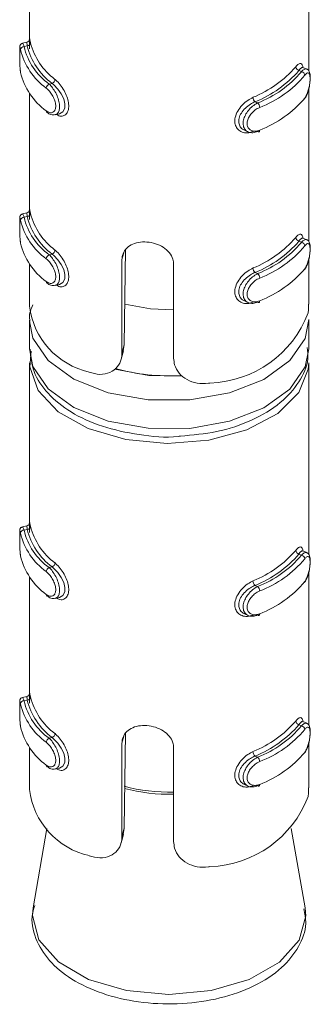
# Model space of a CAD drawing. Header units: millimetres. Extents: x 365 to 1993, y -46 to 1838.
# Tile 2 of 50: x 467 to 475, y 207 to 236. Entities that reach past the tile are written whole.
import ezdxf

# ---------------------------------------------------------------- set-up
doc = ezdxf.new("R2010")
doc.units = ezdxf.units.MM

msp = doc.modelspace()

# ---------------------------------------------------------------- linework, layer by layer
at = {"color": 7, "linetype": 'Continuous', "lineweight": 15}
for p, q in [((467.259, 239.669), (467.259, 235.061)), ((475.259, 234.17), (475.259, 239.669)), ((467.183, 234.994), (467.061, 234.967)), ((467.189, 234.892), (467.102, 234.872)), ((474.981, 234.185), (475.053, 234.151)), ((475.202, 234.225), (475.096, 234.274)), ((467.908, 233.814), (467.821, 233.795)), ((467.259, 233.532), (467.259, 230.162)), ((475.259, 229.271), (475.259, 233.651)), ((473.724, 233.287), (473.797, 233.253)), ((467.997, 232.913), (468.119, 232.941)), ((473.417, 232.47), (473.522, 232.421)), ((467.183, 230.095), (467.061, 230.068)), ((467.189, 229.992), (467.102, 229.973)), ((474.981, 229.285), (475.053, 229.252)), ((475.202, 229.326), (475.096, 229.375)), ((470.012, 229.05), (469.976, 226.313)), ((467.908, 228.915), (467.821, 228.896)), ((469.908, 226.064), (469.908, 228.754)), ((475.259, 227.476), (475.259, 228.752)), ((467.259, 228.633), (467.259, 227.421)), ((471.39, 228.619), (471.39, 225.929)), ((473.724, 228.387), (473.797, 228.353)), ((467.997, 228.014), (468.119, 228.041)), ((473.417, 227.571), (473.522, 227.522)), ((467.259, 227.013), (467.259, 226.196)), ((475.259, 226.196), (475.259, 227.013)), ((469.886, 225.894), (469.952, 226.136)), ((469.908, 226.064), (469.976, 226.313)), ((469.976, 226.313), (469.94, 226.138)), ((467.259, 225.788), (467.259, 221.18)), ((475.259, 220.289), (475.259, 225.788)), ((467.183, 221.113), (467.061, 221.086)), ((467.189, 221.01), (467.102, 220.991)), ((474.981, 220.303), (475.053, 220.27)), ((475.202, 220.344), (475.096, 220.393)), ((467.908, 219.933), (467.821, 219.914)), ((467.259, 219.651), (467.259, 216.281)), ((475.259, 215.389), (475.259, 219.77)), ((473.724, 219.405), (473.797, 219.371)), ((467.997, 219.032), (468.119, 219.059)), ((473.417, 218.589), (473.522, 218.54)), ((467.183, 216.214), (467.061, 216.186)), ((467.189, 216.111), (467.102, 216.092)), ((474.981, 215.404), (475.053, 215.37)), ((475.202, 215.445), (475.096, 215.494)), ((470.012, 215.169), (469.976, 212.432)), ((467.908, 215.034), (467.821, 215.014)), ((469.908, 212.183), (469.908, 214.873)), ((475.259, 213.595), (475.259, 214.871)), ((467.259, 214.752), (467.259, 213.54)), ((471.39, 214.738), (471.39, 212.048)), ((473.724, 214.506), (473.797, 214.472)), ((467.997, 214.133), (468.119, 214.16)), ((473.417, 213.689), (473.522, 213.64)), ((467.76, 212.421), (467.361, 210.151)), ((469.908, 212.183), (469.976, 212.432)), ((469.976, 212.432), (469.94, 212.257)), ((475.158, 210.151), (474.759, 212.421)), ((469.886, 212.012), (469.952, 212.255)), ((467.372, 210.209), (467.361, 210.151))]:
    msp.add_line(p, q, dxfattribs=at)
at = {"color": 8, "linetype": 'Continuous', "lineweight": 15}
for p, q in [((469.908, 228.754), (469.963, 228.954)), ((469.908, 214.873), (469.963, 215.073))]:
    msp.add_line(p, q, dxfattribs=at)
at = {"color": 8, "linetype": 'Continuous', "lineweight": 15, "flags": 128}
for points in [[(467.062, 234.96), (467.071, 234.96), (467.093, 234.903), (467.102, 234.872), (467.102, 234.872), (467.102, 234.872)], [(467.062, 230.061), (467.071, 230.061), (467.093, 230.003), (467.102, 229.973), (467.102, 229.973), (467.102, 229.973)], [(475.259, 227.04), (475.158, 226.495), (474.72, 225.855), (473.976, 225.318), (472.989, 224.931), (471.85, 224.729), (470.657, 224.73), (469.518, 224.934), (468.534, 225.322), (467.792, 225.861), (467.358, 226.502), (467.259, 226.99)], [(467.259, 226.196), (467.358, 225.686), (467.792, 225.044), (468.534, 224.506), (469.518, 224.117), (470.657, 223.913), (471.85, 223.912), (472.989, 224.114), (473.976, 224.501), (474.72, 225.039), (475.158, 225.679), (475.259, 226.196)], [(469.7, 225.612), (470.678, 225.428), (471.637, 225.412)], [(467.062, 221.079), (467.071, 221.079), (467.093, 221.022), (467.102, 220.991), (467.102, 220.991), (467.102, 220.991)], [(467.062, 216.18), (467.071, 216.179), (467.093, 216.122), (467.102, 216.092), (467.102, 216.092), (467.102, 216.092)], [(467.361, 210.151), (467.341, 209.926), (467.531, 209.227), (468.086, 208.596), (468.951, 208.095), (470.043, 207.773), (471.253, 207.661)], [(471.253, 207.661), (472.465, 207.771), (473.558, 208.091), (474.426, 208.591), (474.984, 209.221), (475.178, 209.92), (475.158, 210.151)]]:
    msp.add_lwpolyline(points, dxfattribs=at)
at = {"color": 7, "linetype": 'Continuous', "lineweight": 15, "flags": 128}
for points in [[(475.094, 234.269), (475.067, 234.273), (475.01, 234.224), (474.981, 234.185), (474.981, 234.185), (474.981, 234.185)], [(468.119, 232.941), (468.122, 232.941), (468.214, 232.996), (468.267, 233.099), (468.273, 233.228), (468.239, 233.367), (468.17, 233.511), (468.074, 233.651), (467.96, 233.772), (467.908, 233.814), (467.908, 233.814), (467.908, 233.814)], [(473.797, 232.436), (473.808, 232.429), (473.819, 232.424), (473.829, 232.424), (473.838, 232.427), (473.846, 232.434), (473.851, 232.443), (473.854, 232.456), (473.856, 232.471)], [(475.094, 229.37), (475.067, 229.374), (475.01, 229.324), (474.981, 229.285), (474.981, 229.285), (474.981, 229.285)], [(468.119, 228.042), (468.122, 228.042), (468.214, 228.096), (468.267, 228.199), (468.273, 228.329), (468.239, 228.468), (468.17, 228.612), (468.074, 228.752), (467.96, 228.873), (467.908, 228.915), (467.908, 228.915), (467.908, 228.915)], [(473.797, 227.537), (473.808, 227.529), (473.819, 227.525), (473.829, 227.525), (473.838, 227.528), (473.846, 227.534), (473.851, 227.544), (473.854, 227.557), (473.856, 227.572)], [(471.39, 227.317), (470.722, 227.342), (469.99, 227.474)], [(475.259, 225.788), (475.248, 225.612), (474.977, 224.936), (474.371, 224.337), (473.484, 223.869), (472.396, 223.574), (471.205, 223.479), (470.019, 223.592), (468.945, 223.904), (468.081, 224.386), (467.503, 224.994), (467.264, 225.674), (467.304, 226.131)], [(475.094, 220.388), (475.067, 220.392), (475.01, 220.343), (474.981, 220.303), (474.981, 220.303), (474.981, 220.303)], [(468.119, 219.06), (468.122, 219.06), (468.214, 219.114), (468.267, 219.217), (468.273, 219.347), (468.239, 219.486), (468.17, 219.63), (468.074, 219.77), (467.96, 219.891), (467.908, 219.933), (467.908, 219.933), (467.908, 219.933)], [(473.797, 218.555), (473.808, 218.547), (473.819, 218.543), (473.829, 218.543), (473.838, 218.546), (473.846, 218.552), (473.851, 218.562), (473.854, 218.575), (473.856, 218.59)], [(475.094, 215.489), (475.067, 215.492), (475.01, 215.443), (474.981, 215.404), (474.981, 215.404), (474.981, 215.404)], [(468.119, 214.161), (468.122, 214.161), (468.214, 214.215), (468.267, 214.318), (468.273, 214.448), (468.239, 214.587), (468.17, 214.73), (468.074, 214.871), (467.96, 214.992), (467.908, 215.034), (467.908, 215.034), (467.908, 215.034)], [(473.797, 213.656), (473.808, 213.648), (473.819, 213.644), (473.829, 213.644), (473.838, 213.647), (473.846, 213.653), (473.851, 213.663), (473.854, 213.676), (473.856, 213.691)]]:
    msp.add_lwpolyline(points, dxfattribs=at)
at = {"color": 7, "linetype": 'Continuous', "lineweight": 15}
for centre, radius, start, end in [((467.19, 234.991), 0.0997, 269.912, 353.6171), ((469.081, 235.375), 1.953, 194.347, 233.0856), ((469.134, 235.452), 1.905, 194.3486, 233.084), ((467.101, 234.773), 0.099, 89.373, 173.5871), ((468.859, 235.225), 1.908, 193.3441, 234.0884), ((468.912, 235.301), 1.86, 193.3388, 234.0936), ((468.859, 234.571), 1.908, 193.3441, 234.0884), ((472.482, 236.364), 3.177, 291.8314, 319.2697), ((472.513, 236.31), 3.257, 291.8311, 319.2701), ((472.681, 236.141), 3.097, 291.1062, 319.9944), ((472.712, 236.087), 3.176, 291.1055, 319.9952), ((475.01, 234.301), 0.12, 185.1608, 256.0507), ((475.026, 234.035), 0.119, 5.1916, 76.7081), ((467.876, 233.67), 0.136, 113.7199, 176.2166), ((467.856, 233.938), 0.135, 293.0499, 356.1127), ((473.84, 233.419), 0.177, 181.6374, 228.7444), ((473.676, 233.12), 0.179, 1.5453, 47.9391), ((472.712, 235.434), 3.176, 291.1055, 319.9952), ((467.794, 233.023), 0.0536, 176.3212, 232.9203), ((467.19, 230.092), 0.0997, 269.912, 353.6171), ((469.134, 230.553), 1.905, 194.3486, 233.084), ((467.101, 229.874), 0.099, 89.3722, 173.5879), ((468.859, 230.325), 1.908, 193.3441, 234.0884), ((468.912, 230.402), 1.86, 193.3388, 234.0936), ((469.081, 230.476), 1.953, 194.347, 233.0856), ((468.859, 229.672), 1.908, 193.3441, 234.0884), ((472.482, 231.464), 3.177, 291.8314, 319.2697), ((472.513, 231.41), 3.257, 291.8311, 319.2701), ((472.681, 231.242), 3.097, 291.1062, 319.9944), ((475.01, 229.402), 0.12, 185.1608, 256.0507), ((475.026, 229.136), 0.119, 5.1909, 76.7088), ((467.856, 229.039), 0.135, 293.0499, 356.1127), ((472.712, 231.188), 3.176, 291.1055, 319.9952), ((467.876, 228.771), 0.136, 113.7193, 176.2172), ((473.84, 228.52), 0.177, 181.6374, 228.7444), ((472.712, 230.535), 3.176, 291.1055, 319.9952), ((467.794, 228.123), 0.0536, 176.3199, 232.9187), ((473.676, 228.22), 0.179, 1.5448, 47.9396), ((469.453, 227.683), 2.209, 186.8073, 257.4273), ((472.33, 228.327), 3.116, 271.8251, 339.2756), ((471.246, 231.079), 5.66, 254.3079, 273.5506), ((467.19, 221.11), 0.0997, 269.912, 353.6171), ((469.134, 221.571), 1.905, 194.3486, 233.084), ((467.101, 220.892), 0.099, 89.373, 173.5871), ((468.859, 221.343), 1.908, 193.3441, 234.0884), ((468.912, 221.42), 1.86, 193.3388, 234.0936), ((469.081, 221.494), 1.953, 194.347, 233.0856), ((468.859, 220.69), 1.908, 193.3441, 234.0884), ((472.482, 222.482), 3.177, 291.8314, 319.2697), ((472.513, 222.428), 3.257, 291.8311, 319.2701), ((472.681, 222.26), 3.097, 291.1062, 319.9944), ((475.01, 220.42), 0.12, 185.1608, 256.0507), ((475.026, 220.154), 0.119, 5.1916, 76.7081), ((467.876, 219.789), 0.136, 113.7199, 176.2166), ((467.856, 220.057), 0.135, 293.0499, 356.1127), ((472.712, 222.206), 3.176, 291.1055, 319.9952), ((473.84, 219.538), 0.177, 181.6374, 228.7444), ((473.676, 219.238), 0.179, 1.5453, 47.9391), ((472.712, 221.553), 3.176, 291.1055, 319.9952), ((467.794, 219.141), 0.0536, 176.3199, 232.9187), ((467.101, 215.993), 0.099, 89.3756, 173.5865), ((468.859, 216.444), 1.908, 193.3441, 234.0884), ((468.912, 216.521), 1.86, 193.3388, 234.0936), ((467.19, 216.211), 0.0997, 269.9102, 353.619), ((469.081, 216.595), 1.953, 194.347, 233.0856), ((469.134, 216.672), 1.905, 194.3486, 233.084), ((472.482, 217.583), 3.177, 291.8314, 319.2697), ((472.513, 217.529), 3.257, 291.8311, 319.2701), ((475.01, 215.521), 0.12, 185.1591, 256.0524), ((468.859, 215.791), 1.908, 193.3441, 234.0884), ((467.856, 215.158), 0.135, 293.0484, 356.1143), ((472.681, 217.361), 3.097, 291.1062, 319.9944), ((472.712, 217.307), 3.176, 291.1055, 319.9952), ((475.026, 215.254), 0.119, 5.1923, 76.7057), ((467.876, 214.89), 0.136, 113.7221, 176.2159), ((473.84, 214.639), 0.177, 181.6362, 228.7456), ((472.712, 216.653), 3.176, 291.1055, 319.9952), ((467.794, 214.242), 0.0536, 176.3155, 232.926), ((473.676, 214.339), 0.179, 1.546, 47.9374), ((469.453, 213.802), 2.209, 186.8073, 257.4273), ((472.33, 214.446), 3.116, 271.8251, 339.2756)]:
    msp.add_arc(centre, radius, start, end, dxfattribs=at)
at = {"color": 8, "linetype": 'Continuous', "lineweight": 15}
for centre, radius, start, end in [((471.248, 218.401), 4.932, 254.978, 271.6504), ((471.249, 218.358), 4.949, 255.1561, 271.6352)]:
    msp.add_arc(centre, radius, start, end, dxfattribs=at)
at = {"color": 7, "linetype": 'Continuous', "lineweight": 15}
for points, knots in [([(467.062, 234.966), (467.06, 234.966), (467.047, 234.965), (467.026, 234.953), (467.005, 234.934), (466.993, 234.915), (466.986, 234.898), (466.983, 234.884), (466.981, 234.87), (466.98, 234.859), (466.98, 234.841), (466.98, 234.833)], [0, 0, 0, 0, 0.019992, 0.156672, 0.267986, 0.364139, 0.447399, 0.524095, 0.622495, 0.81669, 1, 1, 1, 1]), ([(467.189, 234.892), (467.189, 234.892), (467.197, 234.923), (467.174, 234.978), (467.18, 234.988), (467.183, 234.993)], [0, 0, 0, 0, 0.000218, 0.480631, 1, 1, 1, 1]), ([(467.259, 235.051), (467.259, 235.059), (467.259, 235.075), (467.26, 235.082), (467.259, 235.075), (467.257, 235.064), (467.251, 235.047), (467.237, 235.024), (467.213, 235.004), (467.192, 234.998), (467.182, 234.995)], [0, 0, 0, 0, 0.230906, 0.477403, 0.558885, 0.624561, 0.689758, 0.78462, 0.896331, 1, 1, 1, 1]), ([(467.261, 234.804), (467.261, 234.851), (467.262, 234.955), (467.258, 235.036), (467.259, 235.051), (467.259, 235.051)], [0, 0, 0, 0, 0.448677, 0.993418, 1, 1, 1, 1]), ([(467.26, 235.061), (467.26, 235.075), (467.26, 235.107), (467.268, 235.077), (467.282, 235.011), (467.289, 234.98)], [0, 0, 0, 0, 0.287313, 0.663113, 1, 1, 1, 1]), ([(466.98, 234.833), (466.98, 234.813), (466.979, 234.774), (466.979, 234.66), (466.979, 234.522), (466.981, 234.37), (466.988, 234.226), (466.999, 234.156), (467.004, 234.122)], [0, 0, 0, 0, 0.148707, 0.305848, 0.470134, 0.639651, 0.826457, 1, 1, 1, 1]), ([(466.98, 234.833), (466.98, 234.831), (466.979, 234.817), (466.979, 234.755), (466.979, 234.648), (466.979, 234.509), (466.982, 234.364), (466.988, 234.228), (466.998, 234.163), (467.003, 234.131)], [0, 0, 0, 0, 0.026838, 0.173545, 0.324394, 0.485866, 0.655858, 0.82749, 1, 1, 1, 1]), ([(474.89, 234.291), (474.903, 234.306), (474.945, 234.355), (475.006, 234.397), (475.058, 234.382), (475.086, 234.336), (475.092, 234.282), (475.094, 234.269)], [0, 0, 0, 0, 0.126047, 0.405397, 0.670818, 0.921229, 1, 1, 1, 1]), ([(475.134, 233.363), (475.145, 233.378), (475.187, 233.426), (475.239, 233.558), (475.282, 233.728), (475.304, 233.895), (475.305, 234.045), (475.284, 234.14), (475.241, 234.208), (475.208, 234.219), (475.2, 234.221)], [0, 0, 0, 0, 0.071673, 0.248645, 0.40616, 0.552012, 0.706956, 0.877176, 0.971486, 1, 1, 1, 1]), ([(475.145, 233.392), (475.151, 233.401), (475.177, 233.437), (475.219, 233.521), (475.259, 233.647), (475.286, 233.778), (475.3, 233.903), (475.299, 234.012), (475.283, 234.09), (475.251, 234.124), (475.204, 234.113), (475.164, 234.068), (475.145, 234.046)], [0, 0, 0, 0, 0.037289, 0.14982, 0.256291, 0.356415, 0.453449, 0.553212, 0.659994, 0.772428, 0.885921, 1, 1, 1, 1]), ([(467.74, 233.026), (467.75, 233.019), (467.788, 232.991), (467.855, 232.966), (467.929, 232.977), (467.984, 233.026), (468.013, 233.108), (468.012, 233.219), (467.977, 233.348), (467.912, 233.48), (467.829, 233.599), (467.77, 233.652), (467.74, 233.679)], [0, 0, 0, 0, 0.037283, 0.149824, 0.256284, 0.356423, 0.453447, 0.55321, 0.659995, 0.772419, 0.885918, 1, 1, 1, 1]), ([(473.664, 232.434), (473.638, 232.425), (473.556, 232.394), (473.421, 232.388), (473.283, 232.439), (473.186, 232.538), (473.137, 232.674), (473.146, 232.841), (473.219, 233.023), (473.348, 233.193), (473.504, 233.332), (473.613, 233.388), (473.664, 233.414)], [0, 0, 0, 0, 0.049985, 0.160725, 0.265983, 0.365257, 0.462974, 0.565669, 0.676028, 0.789424, 0.900456, 1, 1, 1, 1]), ([(473.724, 233.287), (473.724, 233.287), (473.679, 233.269), (473.581, 233.218), (473.44, 233.108), (473.323, 232.968), (473.256, 232.818), (473.247, 232.677), (473.294, 232.565), (473.356, 232.495), (473.407, 232.479), (473.419, 232.475)], [0, 0, 0, 0, 0.000049, 0.132913, 0.280755, 0.429978, 0.572912, 0.704765, 0.830799, 0.960565, 1, 1, 1, 1]), ([(473.797, 232.436), (473.797, 232.436), (473.75, 232.415), (473.657, 232.388), (473.529, 232.407), (473.432, 232.478), (473.38, 232.592), (473.379, 232.728), (473.422, 232.87), (473.503, 233.009), (473.616, 233.137), (473.721, 233.213), (473.781, 233.246), (473.797, 233.253), (473.797, 233.253)], [0, 0, 0, 0, 0.000038, 0.112214, 0.224487, 0.337086, 0.445581, 0.547541, 0.646171, 0.746789, 0.852445, 0.96325, 0.999962, 1, 1, 1, 1]), ([(467.765, 232.984), (467.781, 232.97), (467.829, 232.928), (467.916, 232.9), (467.975, 232.914), (467.994, 232.919)], [0, 0, 0, 0, 0.258984, 0.754052, 1, 1, 1, 1]), ([(473.856, 233.124), (473.843, 233.118), (473.79, 233.095), (473.7, 233.034), (473.601, 232.935), (473.53, 232.824), (473.492, 232.711), (473.493, 232.602), (473.539, 232.509), (473.624, 232.451), (473.735, 232.433), (473.815, 232.458), (473.856, 232.471)], [0, 0, 0, 0, 0.03729, 0.149804, 0.256285, 0.356427, 0.453443, 0.553207, 0.660002, 0.772407, 0.885922, 1, 1, 1, 1]), ([(467.189, 229.992), (467.189, 229.992), (467.197, 230.024), (467.174, 230.078), (467.18, 230.089), (467.183, 230.094)], [0, 0, 0, 0, 0.000218, 0.480633, 1, 1, 1, 1]), ([(467.259, 230.151), (467.259, 230.159), (467.259, 230.176), (467.26, 230.182), (467.259, 230.176), (467.257, 230.165), (467.251, 230.148), (467.237, 230.125), (467.213, 230.104), (467.192, 230.098), (467.182, 230.095)], [0, 0, 0, 0, 0.230905, 0.477401, 0.558883, 0.624559, 0.689756, 0.784623, 0.896333, 1, 1, 1, 1]), ([(467.261, 229.904), (467.261, 229.951), (467.262, 230.055), (467.258, 230.137), (467.259, 230.151), (467.259, 230.151)], [0, 0, 0, 0, 0.448676, 0.993425, 1, 1, 1, 1]), ([(467.26, 230.162), (467.26, 230.176), (467.26, 230.208), (467.268, 230.178), (467.282, 230.112), (467.289, 230.081)], [0, 0, 0, 0, 0.287313, 0.663113, 1, 1, 1, 1]), ([(466.98, 229.933), (466.98, 229.914), (466.979, 229.875), (466.979, 229.761), (466.979, 229.623), (466.981, 229.471), (466.988, 229.326), (466.999, 229.257), (467.004, 229.223)], [0, 0, 0, 0, 0.148707, 0.305844, 0.470134, 0.639651, 0.826457, 1, 1, 1, 1]), ([(466.98, 229.933), (466.98, 229.931), (466.979, 229.918), (466.979, 229.856), (466.979, 229.748), (466.979, 229.61), (466.982, 229.465), (466.988, 229.329), (466.998, 229.264), (467.003, 229.232)], [0, 0, 0, 0, 0.026838, 0.173549, 0.324393, 0.485869, 0.655857, 0.827491, 1, 1, 1, 1]), ([(467.062, 230.067), (467.06, 230.067), (467.047, 230.066), (467.026, 230.054), (467.005, 230.035), (466.993, 230.015), (466.986, 229.998), (466.983, 229.985), (466.981, 229.971), (466.98, 229.96), (466.98, 229.942), (466.98, 229.933)], [0, 0, 0, 0, 0.019992, 0.156673, 0.267986, 0.36414, 0.4474, 0.524082, 0.622482, 0.816689, 1, 1, 1, 1]), ([(469.908, 228.754), (469.912, 228.796), (469.92, 228.905), (470.002, 229.058), (470.16, 229.186), (470.376, 229.259), (470.624, 229.27), (470.873, 229.22), (471.099, 229.116), (471.274, 228.963), (471.375, 228.79), (471.385, 228.67), (471.39, 228.619)], [0, 0, 0, 0, 0.067542, 0.172849, 0.279383, 0.387323, 0.494683, 0.600407, 0.70596, 0.813033, 0.921039, 1, 1, 1, 1]), ([(474.89, 229.391), (474.903, 229.407), (474.945, 229.456), (475.006, 229.498), (475.058, 229.483), (475.086, 229.437), (475.092, 229.383), (475.094, 229.37)], [0, 0, 0, 0, 0.1260466, 0.4053949, 0.6708182, 0.9212287, 1, 1, 1, 1]), ([(475.134, 228.464), (475.145, 228.478), (475.187, 228.527), (475.239, 228.659), (475.282, 228.829), (475.304, 228.996), (475.305, 229.146), (475.284, 229.241), (475.241, 229.309), (475.208, 229.32), (475.2, 229.322)], [0, 0, 0, 0, 0.071673, 0.248645, 0.406162, 0.552011, 0.706959, 0.877176, 0.971488, 1, 1, 1, 1]), ([(475.145, 228.493), (475.151, 228.502), (475.177, 228.538), (475.219, 228.622), (475.259, 228.748), (475.286, 228.879), (475.3, 229.004), (475.299, 229.113), (475.283, 229.191), (475.251, 229.225), (475.204, 229.213), (475.164, 229.169), (475.145, 229.146)], [0, 0, 0, 0, 0.037288, 0.149821, 0.25629, 0.356417, 0.453448, 0.553211, 0.659993, 0.772429, 0.885921, 1, 1, 1, 1]), ([(467.74, 228.127), (467.75, 228.12), (467.788, 228.091), (467.855, 228.067), (467.929, 228.078), (467.984, 228.127), (468.013, 228.209), (468.012, 228.319), (467.977, 228.449), (467.912, 228.58), (467.829, 228.699), (467.77, 228.753), (467.74, 228.78)], [0, 0, 0, 0, 0.037282, 0.149825, 0.256283, 0.356425, 0.453445, 0.553209, 0.659995, 0.77242, 0.885918, 1, 1, 1, 1]), ([(473.664, 227.535), (473.638, 227.526), (473.556, 227.494), (473.421, 227.489), (473.283, 227.54), (473.186, 227.639), (473.137, 227.775), (473.146, 227.942), (473.219, 228.123), (473.348, 228.294), (473.504, 228.433), (473.613, 228.489), (473.664, 228.515)], [0, 0, 0, 0, 0.049985, 0.160725, 0.265985, 0.365256, 0.462973, 0.565669, 0.676029, 0.789424, 0.900456, 1, 1, 1, 1]), ([(473.724, 228.387), (473.724, 228.387), (473.679, 228.369), (473.581, 228.319), (473.44, 228.209), (473.323, 228.068), (473.256, 227.918), (473.247, 227.778), (473.294, 227.666), (473.356, 227.596), (473.407, 227.579), (473.419, 227.576)], [0, 0, 0, 0, 0.000049, 0.132913, 0.280756, 0.429978, 0.57291, 0.704766, 0.830797, 0.960563, 1, 1, 1, 1]), ([(473.797, 227.537), (473.797, 227.537), (473.75, 227.516), (473.657, 227.489), (473.529, 227.507), (473.432, 227.579), (473.38, 227.693), (473.379, 227.828), (473.422, 227.971), (473.503, 228.11), (473.616, 228.237), (473.721, 228.314), (473.781, 228.346), (473.797, 228.353), (473.797, 228.353)], [0, 0, 0, 0, 0.000038, 0.112214, 0.224487, 0.337088, 0.44558, 0.547541, 0.64617, 0.746789, 0.852446, 0.96325, 0.999962, 1, 1, 1, 1]), ([(473.856, 228.225), (473.843, 228.219), (473.79, 228.195), (473.7, 228.135), (473.601, 228.035), (473.53, 227.925), (473.492, 227.811), (473.493, 227.702), (473.539, 227.61), (473.624, 227.552), (473.735, 227.534), (473.815, 227.559), (473.856, 227.572)], [0, 0, 0, 0, 0.03729, 0.149804, 0.256283, 0.356425, 0.453445, 0.553206, 0.660003, 0.772406, 0.885922, 1, 1, 1, 1]), ([(467.765, 228.085), (467.781, 228.07), (467.829, 228.029), (467.916, 228), (467.975, 228.015), (467.994, 228.02)], [0, 0, 0, 0, 0.258983, 0.754052, 1, 1, 1, 1]), ([(467.355, 227.458), (467.302, 227.334), (467.236, 227.178), (467.271, 227.019), (467.279, 226.986)], [0, 0, 0, 0, 0.790748, 1, 1, 1, 1]), ([(475.245, 227.225), (475.25, 227.265), (475.26, 227.334), (475.256, 227.435), (475.255, 227.476)], [0, 0, 0, 0, 0.593448, 1, 1, 1, 1]), ([(467.276, 226.181), (467.296, 225.965), (467.338, 225.509), (467.769, 224.888), (468.43, 224.352), (469.328, 223.939), (470.385, 223.714), (471.176, 223.635), (471.562, 223.686), (471.583, 223.689)], [0, 0, 0, 0, 0.141782, 0.299792, 0.464716, 0.638413, 0.814397, 0.989985, 1, 1, 1, 1]), ([(471.583, 223.689), (471.935, 223.721), (472.662, 223.787), (473.654, 224.124), (474.466, 224.61), (474.999, 225.217), (475.268, 225.783), (475.23, 226.125), (475.218, 226.234)], [0, 0, 0, 0, 0.1820643, 0.3763464, 0.5731671, 0.7520689, 0.9212468, 1, 1, 1, 1]), ([(468.972, 225.526), (469.075, 225.496), (469.28, 225.436), (469.571, 225.497), (469.786, 225.66), (469.894, 225.864), (469.904, 226.009), (469.908, 226.064)], [0, 0, 0, 0, 0.2271124, 0.4549029, 0.6672495, 0.8721248, 1, 1, 1, 1]), ([(471.39, 225.929), (471.396, 225.865), (471.409, 225.71), (471.536, 225.485), (471.762, 225.296), (472.058, 225.193), (472.291, 225.19), (472.415, 225.21), (472.43, 225.213)], [0, 0, 0, 0, 0.1470818, 0.3513617, 0.5553142, 0.7600445, 0.9713853, 1, 1, 1, 1]), ([(467.062, 221.085), (467.06, 221.085), (467.047, 221.084), (467.026, 221.072), (467.005, 221.053), (466.993, 221.033), (466.986, 221.016), (466.983, 221.003), (466.981, 220.989), (466.98, 220.978), (466.98, 220.96), (466.98, 220.951)], [0, 0, 0, 0, 0.019992, 0.156673, 0.267986, 0.36414, 0.4474, 0.524082, 0.622482, 0.816689, 1, 1, 1, 1]), ([(467.189, 221.01), (467.189, 221.01), (467.197, 221.042), (467.174, 221.097), (467.18, 221.107), (467.183, 221.112)], [0, 0, 0, 0, 0.000218, 0.480631, 1, 1, 1, 1]), ([(467.259, 221.17), (467.259, 221.178), (467.259, 221.194), (467.26, 221.2), (467.259, 221.194), (467.257, 221.183), (467.251, 221.166), (467.237, 221.143), (467.213, 221.122), (467.192, 221.116), (467.182, 221.114)], [0, 0, 0, 0, 0.230905, 0.477401, 0.558883, 0.624559, 0.689756, 0.784623, 0.896333, 1, 1, 1, 1]), ([(467.261, 220.922), (467.261, 220.969), (467.262, 221.073), (467.258, 221.155), (467.259, 221.169), (467.259, 221.169)], [0, 0, 0, 0, 0.448676, 0.993425, 1, 1, 1, 1]), ([(467.26, 221.18), (467.26, 221.194), (467.26, 221.226), (467.268, 221.196), (467.282, 221.13), (467.289, 221.099)], [0, 0, 0, 0, 0.287313, 0.663113, 1, 1, 1, 1]), ([(466.98, 220.951), (466.98, 220.932), (466.979, 220.893), (466.979, 220.779), (466.979, 220.641), (466.981, 220.489), (466.988, 220.344), (466.999, 220.275), (467.004, 220.241)], [0, 0, 0, 0, 0.148707, 0.305844, 0.470134, 0.639651, 0.826457, 1, 1, 1, 1]), ([(466.98, 220.951), (466.98, 220.949), (466.979, 220.936), (466.979, 220.874), (466.979, 220.766), (466.979, 220.628), (466.982, 220.483), (466.988, 220.347), (466.998, 220.282), (467.003, 220.25)], [0, 0, 0, 0, 0.026838, 0.173549, 0.324393, 0.485869, 0.655857, 0.827491, 1, 1, 1, 1]), ([(474.89, 220.409), (474.903, 220.425), (474.945, 220.474), (475.006, 220.516), (475.058, 220.501), (475.086, 220.455), (475.092, 220.401), (475.094, 220.388)], [0, 0, 0, 0, 0.125981, 0.405183, 0.670468, 0.920747, 1, 1, 1, 1]), ([(475.134, 219.482), (475.145, 219.496), (475.187, 219.545), (475.239, 219.677), (475.282, 219.847), (475.304, 220.014), (475.305, 220.164), (475.284, 220.259), (475.241, 220.327), (475.208, 220.338), (475.2, 220.34)], [0, 0, 0, 0, 0.071673, 0.248645, 0.406162, 0.552011, 0.706959, 0.877176, 0.971488, 1, 1, 1, 1]), ([(475.145, 219.511), (475.151, 219.52), (475.177, 219.556), (475.219, 219.64), (475.259, 219.766), (475.286, 219.897), (475.3, 220.022), (475.299, 220.131), (475.283, 220.209), (475.251, 220.243), (475.204, 220.231), (475.164, 220.187), (475.145, 220.164)], [0, 0, 0, 0, 0.037288, 0.149821, 0.25629, 0.356417, 0.453448, 0.553211, 0.659993, 0.772429, 0.885921, 1, 1, 1, 1]), ([(467.74, 219.145), (467.75, 219.138), (467.788, 219.109), (467.855, 219.085), (467.929, 219.096), (467.984, 219.145), (468.013, 219.227), (468.012, 219.337), (467.977, 219.467), (467.912, 219.599), (467.829, 219.718), (467.77, 219.771), (467.74, 219.798)], [0, 0, 0, 0, 0.037282, 0.149825, 0.256283, 0.356425, 0.453445, 0.553209, 0.659995, 0.77242, 0.885918, 1, 1, 1, 1]), ([(473.664, 218.553), (473.638, 218.544), (473.556, 218.513), (473.421, 218.507), (473.283, 218.558), (473.186, 218.657), (473.137, 218.793), (473.146, 218.96), (473.219, 219.141), (473.348, 219.312), (473.504, 219.451), (473.613, 219.507), (473.664, 219.533)], [0, 0, 0, 0, 0.049985, 0.160725, 0.265985, 0.365256, 0.462973, 0.565669, 0.676029, 0.789424, 0.900456, 1, 1, 1, 1]), ([(473.724, 219.405), (473.724, 219.405), (473.679, 219.387), (473.581, 219.337), (473.44, 219.227), (473.323, 219.087), (473.256, 218.936), (473.247, 218.796), (473.294, 218.684), (473.356, 218.614), (473.407, 218.597), (473.419, 218.594)], [0, 0, 0, 0, 0.000049, 0.132913, 0.280756, 0.429978, 0.57291, 0.704766, 0.830797, 0.960563, 1, 1, 1, 1]), ([(473.797, 218.555), (473.797, 218.555), (473.75, 218.534), (473.657, 218.507), (473.529, 218.525), (473.432, 218.597), (473.38, 218.711), (473.379, 218.846), (473.422, 218.989), (473.503, 219.128), (473.616, 219.255), (473.721, 219.332), (473.781, 219.365), (473.797, 219.371), (473.797, 219.371)], [0, 0, 0, 0, 0.000038, 0.112214, 0.224487, 0.337088, 0.44558, 0.547541, 0.64617, 0.746789, 0.852446, 0.96325, 0.999962, 1, 1, 1, 1]), ([(467.765, 219.103), (467.781, 219.088), (467.829, 219.047), (467.916, 219.018), (467.975, 219.033), (467.994, 219.038)], [0, 0, 0, 0, 0.258983, 0.754052, 1, 1, 1, 1]), ([(473.856, 219.243), (473.843, 219.237), (473.79, 219.213), (473.7, 219.153), (473.601, 219.053), (473.53, 218.943), (473.492, 218.83), (473.493, 218.72), (473.539, 218.628), (473.624, 218.57), (473.735, 218.552), (473.815, 218.577), (473.856, 218.59)], [0, 0, 0, 0, 0.03729, 0.149804, 0.256283, 0.356425, 0.453445, 0.553206, 0.660003, 0.772406, 0.885922, 1, 1, 1, 1]), ([(467.259, 216.27), (467.259, 216.278), (467.259, 216.295), (467.26, 216.301), (467.259, 216.294), (467.257, 216.284), (467.251, 216.266), (467.237, 216.244), (467.213, 216.223), (467.192, 216.217), (467.182, 216.214)], [0, 0, 0, 0, 0.230908, 0.477399, 0.558882, 0.624559, 0.68976, 0.784623, 0.89633, 1, 1, 1, 1]), ([(467.261, 216.023), (467.261, 216.07), (467.262, 216.174), (467.258, 216.256), (467.259, 216.27), (467.259, 216.27)], [0, 0, 0, 0, 0.448685, 0.993425, 1, 1, 1, 1]), ([(467.26, 216.281), (467.26, 216.295), (467.26, 216.327), (467.268, 216.297), (467.282, 216.231), (467.289, 216.2)], [0, 0, 0, 0, 0.2873096, 0.6631104, 1, 1, 1, 1]), ([(466.98, 216.052), (466.98, 216.033), (466.979, 215.994), (466.979, 215.88), (466.979, 215.741), (466.981, 215.589), (466.988, 215.445), (466.999, 215.376), (467.004, 215.342)], [0, 0, 0, 0, 0.148707, 0.305844, 0.47013, 0.639651, 0.826457, 1, 1, 1, 1]), ([(466.98, 216.052), (466.98, 216.05), (466.979, 216.037), (466.979, 215.975), (466.979, 215.867), (466.979, 215.729), (466.982, 215.584), (466.988, 215.448), (466.998, 215.383), (467.003, 215.351)], [0, 0, 0, 0, 0.026834, 0.173546, 0.324399, 0.485867, 0.655858, 0.827491, 1, 1, 1, 1]), ([(467.062, 216.186), (467.06, 216.186), (467.047, 216.185), (467.026, 216.173), (467.005, 216.154), (466.993, 216.134), (466.986, 216.117), (466.983, 216.104), (466.981, 216.09), (466.98, 216.078), (466.98, 216.061), (466.98, 216.052)], [0, 0, 0, 0, 0.019992, 0.156671, 0.267993, 0.364133, 0.447392, 0.5241, 0.622486, 0.816692, 1, 1, 1, 1]), ([(467.189, 216.111), (467.189, 216.111), (467.197, 216.142), (467.174, 216.195), (467.183, 216.227), (467.188, 216.196), (467.19, 216.181)], [0, 0, 0, 0, 0.00014, 0.309142, 0.652939, 1, 1, 1, 1]), ([(469.908, 214.873), (469.912, 214.915), (469.92, 215.024), (470.002, 215.177), (470.16, 215.305), (470.376, 215.378), (470.624, 215.389), (470.873, 215.339), (471.099, 215.235), (471.274, 215.082), (471.375, 214.908), (471.385, 214.789), (471.39, 214.738)], [0, 0, 0, 0, 0.067545, 0.172849, 0.279384, 0.387323, 0.494682, 0.600406, 0.705958, 0.81303, 0.921038, 1, 1, 1, 1]), ([(474.89, 215.51), (474.903, 215.525), (474.945, 215.575), (475.006, 215.617), (475.058, 215.602), (475.086, 215.556), (475.092, 215.502), (475.094, 215.489)], [0, 0, 0, 0, 0.126047, 0.405396, 0.670817, 0.921228, 1, 1, 1, 1]), ([(475.134, 214.583), (475.145, 214.597), (475.187, 214.646), (475.239, 214.778), (475.282, 214.947), (475.304, 215.114), (475.305, 215.265), (475.284, 215.36), (475.241, 215.428), (475.208, 215.438), (475.2, 215.441)], [0, 0, 0, 0, 0.071673, 0.248646, 0.406158, 0.55201, 0.706959, 0.877178, 0.971488, 1, 1, 1, 1]), ([(475.145, 214.612), (475.151, 214.621), (475.177, 214.657), (475.219, 214.74), (475.259, 214.867), (475.286, 214.998), (475.3, 215.123), (475.299, 215.231), (475.283, 215.31), (475.251, 215.344), (475.204, 215.332), (475.164, 215.287), (475.145, 215.265)], [0, 0, 0, 0, 0.037288, 0.14982, 0.256293, 0.356414, 0.453448, 0.553214, 0.659993, 0.772429, 0.885921, 1, 1, 1, 1]), ([(467.74, 214.246), (467.75, 214.239), (467.788, 214.21), (467.855, 214.186), (467.929, 214.196), (467.984, 214.246), (468.013, 214.328), (468.012, 214.438), (467.977, 214.568), (467.912, 214.699), (467.829, 214.818), (467.77, 214.872), (467.74, 214.899)], [0, 0, 0, 0, 0.037282, 0.149824, 0.256286, 0.356422, 0.453446, 0.553212, 0.659995, 0.77242, 0.885918, 1, 1, 1, 1]), ([(473.664, 213.654), (473.638, 213.644), (473.556, 213.613), (473.421, 213.607), (473.283, 213.659), (473.186, 213.758), (473.137, 213.894), (473.146, 214.06), (473.219, 214.242), (473.348, 214.413), (473.504, 214.552), (473.613, 214.608), (473.664, 214.634)], [0, 0, 0, 0, 0.049985, 0.160724, 0.265983, 0.365256, 0.462973, 0.56567, 0.676029, 0.789423, 0.900456, 1, 1, 1, 1]), ([(473.724, 214.506), (473.724, 214.506), (473.679, 214.488), (473.581, 214.438), (473.44, 214.327), (473.323, 214.187), (473.256, 214.037), (473.247, 213.897), (473.294, 213.785), (473.356, 213.714), (473.407, 213.698), (473.419, 213.694)], [0, 0, 0, 0, 0.000049, 0.132913, 0.280755, 0.429978, 0.572914, 0.704765, 0.830798, 0.960566, 1, 1, 1, 1]), ([(473.797, 213.656), (473.797, 213.656), (473.75, 213.635), (473.657, 213.608), (473.529, 213.626), (473.432, 213.698), (473.38, 213.811), (473.379, 213.947), (473.422, 214.089), (473.503, 214.229), (473.616, 214.356), (473.721, 214.433), (473.781, 214.465), (473.797, 214.472), (473.797, 214.472)], [0, 0, 0, 0, 0.000038, 0.112215, 0.224486, 0.337087, 0.445582, 0.54754, 0.646172, 0.746789, 0.852445, 0.96325, 0.999962, 1, 1, 1, 1]), ([(473.856, 214.344), (473.843, 214.338), (473.79, 214.314), (473.7, 214.253), (473.601, 214.154), (473.53, 214.044), (473.492, 213.93), (473.493, 213.821), (473.539, 213.729), (473.624, 213.671), (473.735, 213.653), (473.815, 213.678), (473.856, 213.691)], [0, 0, 0, 0, 0.0372897, 0.1498034, 0.2562864, 0.3564235, 0.453443, 0.5532099, 0.6600019, 0.7724066, 0.885922, 1, 1, 1, 1]), ([(467.765, 214.203), (467.781, 214.189), (467.829, 214.148), (467.916, 214.119), (467.975, 214.134), (467.994, 214.139)], [0, 0, 0, 0, 0.258985, 0.754056, 1, 1, 1, 1]), ([(475.245, 213.343), (475.25, 213.384), (475.26, 213.453), (475.256, 213.554), (475.255, 213.595)], [0, 0, 0, 0, 0.593451, 1, 1, 1, 1]), ([(468.972, 211.645), (469.075, 211.615), (469.28, 211.554), (469.571, 211.616), (469.786, 211.779), (469.894, 211.983), (469.904, 212.127), (469.908, 212.183)], [0, 0, 0, 0, 0.227112, 0.454903, 0.667247, 0.872123, 1, 1, 1, 1]), ([(471.39, 212.048), (471.396, 211.984), (471.409, 211.829), (471.536, 211.604), (471.762, 211.415), (472.058, 211.312), (472.291, 211.309), (472.415, 211.329), (472.43, 211.332)], [0, 0, 0, 0, 0.147082, 0.351363, 0.555316, 0.760044, 0.971385, 1, 1, 1, 1]), ([(467.41, 210.217), (467.379, 210.111), (467.28, 209.769), (467.442, 209.171), (467.866, 208.538), (468.549, 208.014), (469.45, 207.623), (470.513, 207.399), (471.64, 207.368), (472.739, 207.53), (473.726, 207.881), (474.499, 208.387), (474.992, 209.004), (475.222, 209.611), (475.15, 209.981), (475.122, 210.123)], [0, 0, 0, 0, 0.035855, 0.115283, 0.193247, 0.274939, 0.360908, 0.447836, 0.534568, 0.621476, 0.709005, 0.797781, 0.877464, 0.953014, 1, 1, 1, 1])]:
    msp.add_open_spline(points, degree=3, knots=knots, dxfattribs=at)
at = {"color": 8, "linetype": 'Continuous', "lineweight": 15}
for points, knots in [([(467.003, 234.784), (467.001, 234.793), (466.994, 234.829), (466.986, 234.865), (466.981, 234.873), (466.98, 234.845), (466.98, 234.833)], [0, 0, 0, 0, 0.110079, 0.442438, 0.756754, 1, 1, 1, 1]), ([(475.053, 234.151), (475.053, 234.151), (475.081, 234.181), (475.131, 234.223), (475.182, 234.243), (475.199, 234.224), (475.2, 234.222)], [0, 0, 0, 0, 0.000165, 0.471939, 0.944028, 1, 1, 1, 1]), ([(467.821, 233.795), (467.821, 233.795), (467.863, 233.771), (467.916, 233.69), (468.014, 233.546), (468.084, 233.379), (468.123, 233.218), (468.124, 233.08), (468.091, 232.981), (468.046, 232.924), (468.007, 232.921), (467.995, 232.92)], [0, 0, 0, 0, 0.000047, 0.141785, 0.283634, 0.425911, 0.562982, 0.691798, 0.816406, 0.943536, 1, 1, 1, 1]), ([(467.99, 233.929), (468.008, 233.913), (468.068, 233.861), (468.169, 233.741), (468.274, 233.57), (468.35, 233.392), (468.388, 233.218), (468.382, 233.058), (468.324, 232.934), (468.225, 232.872), (468.122, 232.869), (468.059, 232.909), (468.037, 232.922)], [0, 0, 0, 0, 0.052182, 0.16784, 0.277751, 0.381438, 0.483479, 0.590726, 0.705968, 0.82439, 0.940352, 1, 1, 1, 1]), ([(467.003, 229.885), (467.001, 229.894), (466.994, 229.929), (466.986, 229.966), (466.981, 229.974), (466.98, 229.946), (466.98, 229.933)], [0, 0, 0, 0, 0.1100799, 0.4424403, 0.7567524, 1, 1, 1, 1]), ([(475.053, 229.252), (475.053, 229.252), (475.081, 229.282), (475.131, 229.323), (475.182, 229.344), (475.199, 229.325), (475.2, 229.323)], [0, 0, 0, 0, 0.000165, 0.471939, 0.944028, 1, 1, 1, 1]), ([(467.99, 229.03), (468.008, 229.014), (468.068, 228.962), (468.169, 228.841), (468.274, 228.671), (468.35, 228.493), (468.388, 228.319), (468.382, 228.159), (468.324, 228.035), (468.225, 227.972), (468.122, 227.969), (468.059, 228.01), (468.037, 228.023)], [0, 0, 0, 0, 0.052182, 0.167839, 0.277751, 0.381439, 0.48348, 0.590727, 0.705967, 0.82439, 0.940352, 1, 1, 1, 1]), ([(467.821, 228.896), (467.821, 228.896), (467.863, 228.871), (467.916, 228.79), (468.014, 228.646), (468.084, 228.48), (468.123, 228.319), (468.124, 228.181), (468.091, 228.081), (468.046, 228.025), (468.007, 228.022), (467.995, 228.021)], [0, 0, 0, 0, 0.000047, 0.141785, 0.283634, 0.425911, 0.562979, 0.691798, 0.816406, 0.943536, 1, 1, 1, 1]), ([(467.003, 220.903), (467.001, 220.912), (466.994, 220.947), (466.986, 220.984), (466.981, 220.992), (466.98, 220.964), (466.98, 220.951)], [0, 0, 0, 0, 0.1100799, 0.4424403, 0.7567524, 1, 1, 1, 1]), ([(475.053, 220.27), (475.053, 220.27), (475.081, 220.3), (475.131, 220.342), (475.182, 220.362), (475.199, 220.343), (475.2, 220.341)], [0, 0, 0, 0, 0.000165, 0.471939, 0.944028, 1, 1, 1, 1]), ([(467.821, 219.914), (467.821, 219.914), (467.863, 219.889), (467.916, 219.808), (468.014, 219.664), (468.084, 219.498), (468.123, 219.337), (468.124, 219.199), (468.091, 219.099), (468.046, 219.043), (468.007, 219.04), (467.995, 219.039)], [0, 0, 0, 0, 0.000047, 0.141785, 0.283634, 0.425911, 0.562979, 0.691798, 0.816406, 0.943536, 1, 1, 1, 1]), ([(467.99, 220.048), (468.008, 220.032), (468.068, 219.98), (468.169, 219.859), (468.274, 219.689), (468.35, 219.511), (468.388, 219.337), (468.382, 219.177), (468.324, 219.053), (468.225, 218.99), (468.122, 218.987), (468.059, 219.028), (468.037, 219.041)], [0, 0, 0, 0, 0.052182, 0.167839, 0.277751, 0.381439, 0.48348, 0.590727, 0.705967, 0.82439, 0.940352, 1, 1, 1, 1]), ([(467.003, 216.004), (467.001, 216.013), (466.994, 216.048), (466.986, 216.085), (466.981, 216.093), (466.98, 216.064), (466.98, 216.052)], [0, 0, 0, 0, 0.110079, 0.442439, 0.75676, 1, 1, 1, 1]), ([(475.053, 215.37), (475.053, 215.37), (475.081, 215.401), (475.131, 215.442), (475.182, 215.463), (475.199, 215.444), (475.2, 215.442)], [0, 0, 0, 0, 0.000165, 0.471939, 0.944021, 1, 1, 1, 1]), ([(467.99, 215.149), (468.008, 215.133), (468.068, 215.081), (468.169, 214.96), (468.274, 214.79), (468.35, 214.612), (468.388, 214.438), (468.382, 214.278), (468.324, 214.153), (468.225, 214.091), (468.122, 214.088), (468.059, 214.128), (468.037, 214.142)], [0, 0, 0, 0, 0.052182, 0.167839, 0.27775, 0.381438, 0.483479, 0.590728, 0.705968, 0.82439, 0.940352, 1, 1, 1, 1]), ([(467.821, 215.014), (467.821, 215.014), (467.863, 214.99), (467.916, 214.909), (468.014, 214.765), (468.084, 214.599), (468.123, 214.438), (468.124, 214.3), (468.091, 214.2), (468.046, 214.144), (468.007, 214.14), (467.995, 214.139)], [0, 0, 0, 0, 0.000047, 0.141785, 0.283633, 0.425912, 0.562983, 0.691796, 0.816407, 0.943534, 1, 1, 1, 1])]:
    msp.add_open_spline(points, degree=3, knots=knots, dxfattribs=at)

doc.saveas('drawing.dxf')
